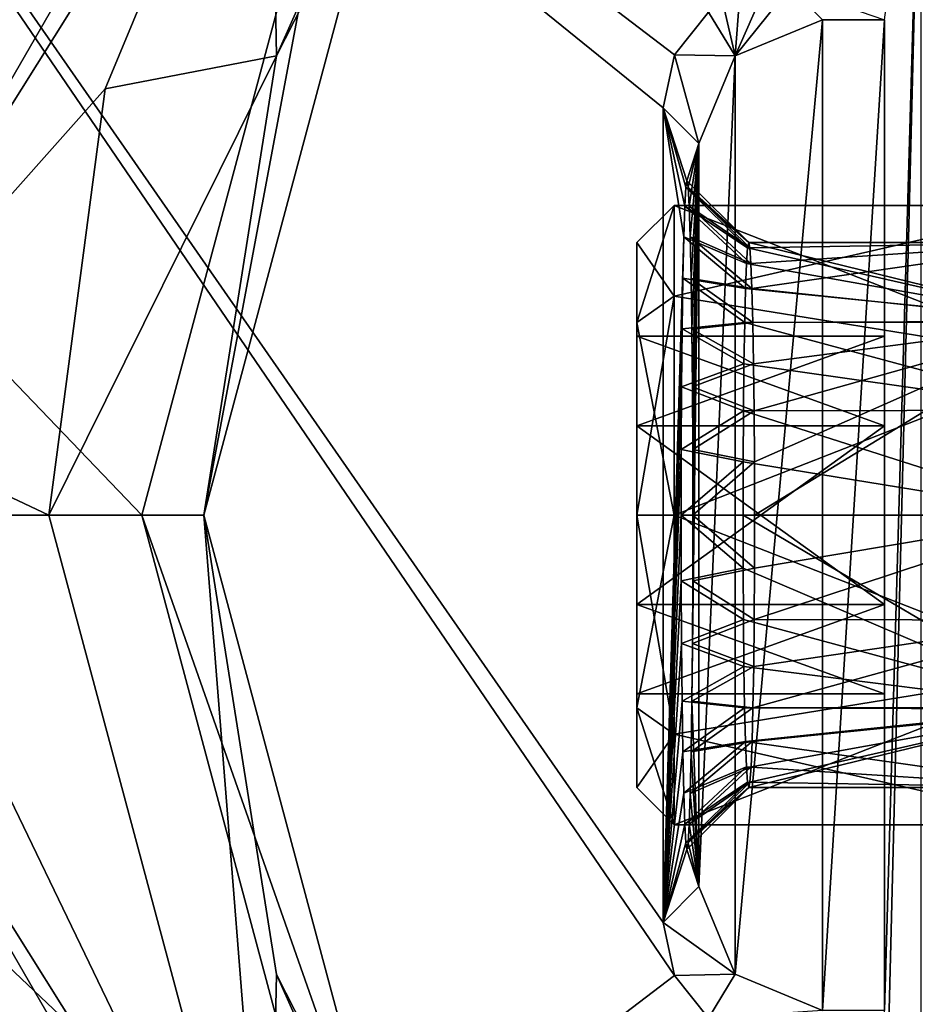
# Model space of a CAD drawing. Header units: millimetres. Extents: x -78 to 55, y -55 to 55.
# Tile 25 of 74: x -13.49 to -6.25, y -3.95 to 4. Entities that reach past the tile are written whole.
import ezdxf

# ---------------------------------------------------------------- set-up
doc = ezdxf.new("R2010")
doc.units = ezdxf.units.MM
doc.header["$LTSCALE"] = 81.481481
for name, color, linetype in [('130', 7, 'CONTINUOUS'), ('160', 7, 'CONTINUOUS'), ('200', 7, 'CONTINUOUS'), ('201', 7, 'CONTINUOUS'), ('205', 7, 'CONTINUOUS'), ('206', 7, 'CONTINUOUS'), ('210', 7, 'CONTINUOUS'), ('227', 7, 'CONTINUOUS'), ('228', 7, 'CONTINUOUS'), ('229', 7, 'CONTINUOUS'), ('230', 7, 'CONTINUOUS'), ('31', 7, 'CONTINUOUS'), ('32', 7, 'CONTINUOUS'), ('33', 7, 'CONTINUOUS'), ('34', 7, 'CONTINUOUS'), ('35', 7, 'CONTINUOUS'), ('424', 7, 'CONTINUOUS'), ('425', 7, 'CONTINUOUS'), ('426', 7, 'CONTINUOUS'), ('427', 7, 'CONTINUOUS'), ('428', 7, 'CONTINUOUS'), ('429', 7, 'CONTINUOUS'), ('430', 7, 'CONTINUOUS'), ('431', 7, 'CONTINUOUS'), ('432', 7, 'CONTINUOUS'), ('433', 7, 'CONTINUOUS'), ('434', 7, 'CONTINUOUS'), ('435', 7, 'CONTINUOUS'), ('45', 7, 'CONTINUOUS'), ('49', 7, 'CONTINUOUS'), ('53', 7, 'CONTINUOUS'), ('55', 7, 'CONTINUOUS'), ('60', 7, 'CONTINUOUS'), ('61', 7, 'CONTINUOUS')]:
    doc.layers.add(name, color=color, linetype=linetype)

msp = doc.modelspace()

# ---------------------------------------------------------------- linework, layer by layer
at = {"layer": '130', "linetype": 'CONTINUOUS'}
for points in [[(-68.5, -21, 94.35), (11.5, -21, 94.35), (-68.5, 21, 94.35), (-68.5, -21, 94.35)], [(-68.5, 21, 94.35), (11.5, -21, 94.35), (11.5, 21, 94.35), (-68.5, 21, 94.35)]]:
    msp.add_3dface(points, dxfattribs=at)
at = {"layer": '160', "linetype": 'CONTINUOUS'}
for points in [[(-8.1967, -3.7176, 91.85), (-18.75, -11.75, 91.85), (-18.75, 11.75, 91.85), (-8.1967, -3.7176, 91.85)], [(-8.288, -3.2882, 91.85), (-8.1967, -3.7176, 91.85), (-18.75, 11.75, 91.85), (-8.288, -3.2882, 91.85)], [(-8.288, 3.2882, 91.85), (-8.288, -3.2882, 91.85), (-18.75, 11.75, 91.85), (-8.288, 3.2882, 91.85)], [(-8.1967, 3.7176, 91.85), (-8.288, 3.2882, 91.85), (-18.75, 11.75, 91.85), (-8.1967, 3.7176, 91.85)], [(-7.9229, 4.0607, 91.85), (-8.1967, 3.7176, 91.85), (-18.75, 11.75, 91.85), (-7.9229, 4.0607, 91.85)], [(-7.9229, -4.0607, 91.85), (-18.75, -11.75, 91.85), (-8.1967, -3.7176, 91.85), (-7.9229, -4.0607, 91.85)]]:
    msp.add_3dface(points, dxfattribs=at)
at = {"layer": '200', "linetype": 'CONTINUOUS'}
msp.add_3dface([(-7.262, 4.2618, 90.35), (-6.5, 4, 75.35), (-7.0001, 4, 75.35), (-7.262, 4.2618, 90.35)], dxfattribs=at)
at = {"layer": '201', "linetype": 'CONTINUOUS'}
for points in [[(-7.471, 4.24, 90.35), (-7.262, 4.2618, 90.35), (-7.707, 3.707, 75.35), (-7.471, 4.24, 90.35)], [(-7.262, 4.2618, 90.35), (-7.0001, 4, 75.35), (-7.707, 3.707, 75.35), (-7.262, 4.2618, 90.35)], [(-7.6706, 4.1745, 90.35), (-7.471, 4.24, 90.35), (-7.707, 3.707, 75.35), (-7.6706, 4.1745, 90.35)], [(-7.6706, 4.1745, 90.35), (-7.707, 3.707, 75.35), (-7.8027, 4.1244, 91.0995), (-7.6706, 4.1745, 90.35)], [(-8.1967, 3.7176, 91.85), (-7.9229, 4.0607, 91.85), (-7.707, 3.707, 75.35), (-8.1967, 3.7176, 91.85)], [(-7.707, 3.707, 75.35), (-7.9229, 4.0607, 91.85), (-7.8027, 4.1244, 91.0995), (-7.707, 3.707, 75.35)], [(-8.288, 3.2882, 91.85), (-8.1967, 3.7176, 91.85), (-8, 3.0001, 75.35), (-8.288, 3.2882, 91.85)], [(-8, 3.0001, 75.35), (-8.1967, 3.7176, 91.85), (-7.707, 3.707, 75.35), (-8, 3.0001, 75.35)]]:
    msp.add_3dface(points, dxfattribs=at)
at = {"layer": '205', "linetype": 'CONTINUOUS'}
for points in [[(-8.288, -3.2882, 91.85), (-8.288, 3.2882, 91.85), (-8.122, 2.2467, 82.3368), (-8.288, -3.2882, 91.85)], [(-8.288, 3.2882, 91.85), (-8, 3.0001, 75.35), (-8.0958, 2.6991, 80.8412), (-8.288, 3.2882, 91.85)], [(-8.122, 2.2467, 82.3368), (-8.288, 3.2882, 91.85), (-8.1138, 2.4945, 81.8714), (-8.122, 2.2467, 82.3368)], [(-8.1138, 2.4945, 81.8714), (-8.288, 3.2882, 91.85), (-8.105, 2.6472, 81.367), (-8.1138, 2.4945, 81.8714)], [(-8.105, 2.6472, 81.367), (-8.288, 3.2882, 91.85), (-8.0958, 2.6991, 80.8412), (-8.105, 2.6472, 81.367)], [(-8.0958, 2.6991, 80.8412), (-8, 3.0001, 75.35), (-8.0867, 2.6472, 80.3153), (-8.0958, 2.6991, 80.8412)], [(-8.0867, 2.6472, 80.3153), (-8, 3.0001, 75.35), (-8.0779, 2.4944, 79.8109), (-8.0867, 2.6472, 80.3153)], [(-8.0779, 2.4944, 79.8109), (-8, 3.0001, 75.35), (-8.0697, 2.2465, 79.3455), (-8.0779, 2.4944, 79.8109)], [(-8.0697, 2.2465, 79.3455), (-8, 3.0001, 75.35), (-8.0626, 1.9116, 78.9357), (-8.0697, 2.2465, 79.3455)], [(-8.0626, 1.9116, 78.9357), (-8, 3.0001, 75.35), (-8.0567, 1.5024, 78.5991), (-8.0626, 1.9116, 78.9357)], [(-8, 3.0001, 75.35), (-8, -3.0001, 75.35), (-8.0567, -1.5026, 78.5993), (-8, 3.0001, 75.35)], [(-8.0567, 1.5024, 78.5991), (-8, 3.0001, 75.35), (-8.0523, 1.0362, 78.3491), (-8.0567, 1.5024, 78.5991)], [(-8.0524, -1.0365, 78.3493), (-8, 3.0001, 75.35), (-8.0567, -1.5026, 78.5993), (-8.0524, -1.0365, 78.3493)], [(-8.0497, -0.5308, 78.1948), (-8, 3.0001, 75.35), (-8.0524, -1.0365, 78.3493), (-8.0497, -0.5308, 78.1948)], [(-8.0523, 1.0362, 78.3491), (-8, 3.0001, 75.35), (-8.0497, 0.5307, 78.1947), (-8.0523, 1.0362, 78.3491)], [(-8.0497, 0.5307, 78.1947), (-8, 3.0001, 75.35), (-8.0487, 0.0002, 78.1418), (-8.0497, 0.5307, 78.1947)], [(-8.0487, 0.0002, 78.1418), (-8, 3.0001, 75.35), (-8.0497, -0.5308, 78.1948), (-8.0487, 0.0002, 78.1418)], [(-8.1291, 1.9117, 82.7466), (-8.288, -3.2882, 91.85), (-8.122, 2.2467, 82.3368), (-8.1291, 1.9117, 82.7466)], [(-8.135, 1.5026, 83.0833), (-8.288, -3.2882, 91.85), (-8.1291, 1.9117, 82.7466), (-8.135, 1.5026, 83.0833)], [(-8.1393, 1.0365, 83.3333), (-8.288, -3.2882, 91.85), (-8.135, 1.5026, 83.0833), (-8.1393, 1.0365, 83.3333)], [(-8.142, 0.5308, 83.4878), (-8.288, -3.2882, 91.85), (-8.1393, 1.0365, 83.3333), (-8.142, 0.5308, 83.4878)], [(-8.143, -0.0002, 83.5408), (-8.288, -3.2882, 91.85), (-8.142, 0.5308, 83.4878), (-8.143, -0.0002, 83.5408)], [(-8.288, -3.2882, 91.85), (-8.143, -0.0002, 83.5408), (-8.142, -0.5307, 83.4879), (-8.288, -3.2882, 91.85)], [(-8.1394, -1.0362, 83.3335), (-8.288, -3.2882, 91.85), (-8.142, -0.5307, 83.4879), (-8.1394, -1.0362, 83.3335)], [(-8.135, -1.5024, 83.0835), (-8.288, -3.2882, 91.85), (-8.1394, -1.0362, 83.3335), (-8.135, -1.5024, 83.0835)], [(-8.1291, -1.9116, 82.7469), (-8.288, -3.2882, 91.85), (-8.135, -1.5024, 83.0835), (-8.1291, -1.9116, 82.7469)], [(-8.0567, -1.5026, 78.5993), (-8, -3.0001, 75.35), (-8.0626, -1.9117, 78.9359), (-8.0567, -1.5026, 78.5993)], [(-8.122, -2.2465, 82.3371), (-8.288, -3.2882, 91.85), (-8.1291, -1.9116, 82.7469), (-8.122, -2.2465, 82.3371)], [(-8.0626, -1.9117, 78.9359), (-8, -3.0001, 75.35), (-8.0697, -2.2467, 79.3457), (-8.0626, -1.9117, 78.9359)], [(-8.1138, -2.4944, 81.8716), (-8.288, -3.2882, 91.85), (-8.122, -2.2465, 82.3371), (-8.1138, -2.4944, 81.8716)], [(-8.0697, -2.2467, 79.3457), (-8, -3.0001, 75.35), (-8.0779, -2.4945, 79.8112), (-8.0697, -2.2467, 79.3457)], [(-8.105, -2.6472, 81.3673), (-8.288, -3.2882, 91.85), (-8.1138, -2.4944, 81.8716), (-8.105, -2.6472, 81.3673)], [(-8.0779, -2.4945, 79.8112), (-8, -3.0001, 75.35), (-8.0867, -2.6472, 80.3156), (-8.0779, -2.4945, 79.8112)], [(-8.0959, -2.6991, 80.8414), (-8.288, -3.2882, 91.85), (-8.105, -2.6472, 81.3673), (-8.0959, -2.6991, 80.8414)], [(-8, -3.0001, 75.35), (-8.288, -3.2882, 91.85), (-8.0959, -2.6991, 80.8414), (-8, -3.0001, 75.35)], [(-8.0867, -2.6472, 80.3156), (-8, -3.0001, 75.35), (-8.0959, -2.6991, 80.8414), (-8.0867, -2.6472, 80.3156)]]:
    msp.add_3dface(points, dxfattribs=at)
at = {"layer": '206', "linetype": 'CONTINUOUS'}
for points in [[(-8.288, -3.2882, 91.85), (-8, -3.0001, 75.35), (-7.707, -3.707, 75.35), (-8.288, -3.2882, 91.85)], [(-8.1967, -3.7176, 91.85), (-8.288, -3.2882, 91.85), (-7.707, -3.707, 75.35), (-8.1967, -3.7176, 91.85)], [(-7.9229, -4.0607, 91.85), (-8.1967, -3.7176, 91.85), (-7.707, -3.707, 75.35), (-7.9229, -4.0607, 91.85)], [(-7.0001, -4, 75.35), (-7.9229, -4.0607, 91.85), (-7.707, -3.707, 75.35), (-7.0001, -4, 75.35)]]:
    msp.add_3dface(points, dxfattribs=at)
at = {"layer": '210', "linetype": 'CONTINUOUS'}
for points in [[(-6.5, 4, 75.35), (-6.207, 6.207, 75.35), (-6.5, -4, 75.35), (-6.5, 4, 75.35)], [(-6.5, -4, 75.35), (-6.207, 6.207, 75.35), (-6.5, -5.5001, 75.35), (-6.5, -4, 75.35)], [(-6.5, -5.5001, 75.35), (-6.207, 6.207, 75.35), (-6.207, -6.207, 75.35), (-6.5, -5.5001, 75.35)], [(-7.707, 3.707, 75.35), (-7.0001, 4, 75.35), (-7.707, -3.707, 75.35), (-7.707, 3.707, 75.35)], [(-7.0001, 4, 75.35), (-7.0001, -4, 75.35), (-7.707, -3.707, 75.35), (-7.0001, 4, 75.35)], [(-7.0001, 4, 75.35), (-6.5, 4, 75.35), (-7.0001, -4, 75.35), (-7.0001, 4, 75.35)], [(-7.0001, -4, 75.35), (-6.5, 4, 75.35), (-6.5, -4, 75.35), (-7.0001, -4, 75.35)], [(-8, 3.0001, 75.35), (-7.707, 3.707, 75.35), (-8, -3.0001, 75.35), (-8, 3.0001, 75.35)], [(-8, -3.0001, 75.35), (-7.707, 3.707, 75.35), (-7.707, -3.707, 75.35), (-8, -3.0001, 75.35)]]:
    msp.add_3dface(points, dxfattribs=at)
at = {"layer": '227', "linetype": 'CONTINUOUS'}
for points in [[(-7.6058, 2.1577, 81.2792), (-5, 1.5663, 82.3945), (-7.6145, 2.0325, 81.692), (-7.6058, 2.1577, 81.2792)], [(-7.5967, 2.2, 80.85), (-5, 1.5663, 82.3945), (-7.6058, 2.1577, 81.2792), (-7.5967, 2.2, 80.85)], [(-5, 2.1997, 80.8413), (-5, 1.5663, 82.3945), (-7.5967, 2.2, 80.85), (-5, 2.1997, 80.8413)], [(-7.5876, 2.1577, 80.4207), (-5, 2.1997, 80.8413), (-7.5967, 2.2, 80.85), (-7.5876, 2.1577, 80.4207)], [(-7.5788, 2.0325, 80.008), (-5, 2.1997, 80.8413), (-7.5876, 2.1577, 80.4207), (-7.5788, 2.0325, 80.008)], [(-7.5707, 1.8292, 79.6276), (-5, 2.1997, 80.8413), (-7.5788, 2.0325, 80.008), (-7.5707, 1.8292, 79.6276)], [(-5, 1.5567, 79.2957), (-5, 2.1997, 80.8413), (-7.5707, 1.8292, 79.6276), (-5, 1.5567, 79.2957)], [(-7.6145, 2.0325, 81.692), (-5, 1.5663, 82.3945), (-7.6226, 1.8292, 82.0723), (-7.6145, 2.0325, 81.692)], [(-7.6226, 1.8292, 82.0723), (-5, 1.5663, 82.3945), (-7.6296, 1.5556, 82.4057), (-7.6226, 1.8292, 82.0723)], [(-7.5636, 1.5555, 79.2943), (-5, 1.5567, 79.2957), (-7.5707, 1.8292, 79.6276), (-7.5636, 1.5555, 79.2943)], [(-7.6296, 1.5556, 82.4057), (-5, 0.8476, 82.8796), (-7.6354, 1.2222, 82.6793), (-7.6296, 1.5556, 82.4057)], [(-5, 1.5663, 82.3945), (-5, 0.8476, 82.8796), (-7.6296, 1.5556, 82.4057), (-5, 1.5663, 82.3945)], [(-7.5577, 1.2221, 79.0207), (-5, 1.5567, 79.2957), (-7.5636, 1.5555, 79.2943), (-7.5577, 1.2221, 79.0207)], [(-7.5533, 0.8418, 78.8174), (-5, 1.5567, 79.2957), (-7.5577, 1.2221, 79.0207), (-7.5533, 0.8418, 78.8174)], [(-7.5506, 0.4291, 78.6923), (-5, 1.5567, 79.2957), (-7.5533, 0.8418, 78.8174), (-7.5506, 0.4291, 78.6923)], [(-7.5497, 0, 78.65), (-5, 1.5567, 79.2957), (-7.5506, 0.4291, 78.6923), (-7.5497, 0, 78.65)], [(-5, 0, 78.65), (-5, 1.5567, 79.2957), (-7.5497, 0, 78.65), (-5, 0, 78.65)], [(-7.6354, 1.2222, 82.6793), (-5, 0.8476, 82.8796), (-7.6396, 0.8418, 82.8826), (-7.6354, 1.2222, 82.6793)], [(-7.6396, 0.8418, 82.8826), (-5, 0, 83.05), (-7.6422, 0.4292, 83.0077), (-7.6396, 0.8418, 82.8826)], [(-5, 0.8476, 82.8796), (-5, 0, 83.05), (-7.6396, 0.8418, 82.8826), (-5, 0.8476, 82.8796)], [(-7.6422, 0.4292, 83.0077), (-5, 0, 83.05), (-7.6431, 0, 83.05), (-7.6422, 0.4292, 83.0077)]]:
    msp.add_3dface(points, dxfattribs=at)
at = {"layer": '228', "linetype": 'CONTINUOUS'}
for points in [[(-5, 0, 83.05), (-5, -1.5567, 82.4043), (-7.6431, 0, 83.05), (-5, 0, 83.05)], [(-7.6431, 0, 83.05), (-5, -1.5567, 82.4043), (-7.6431, -0.4291, 83.0077), (-7.6431, 0, 83.05)], [(-5, -0.8476, 78.8204), (-5, 0, 78.65), (-7.5526, -0.8418, 78.8174), (-5, -0.8476, 78.8204)], [(-7.5526, -0.8418, 78.8174), (-5, 0, 78.65), (-7.5498, -0.4292, 78.6923), (-7.5526, -0.8418, 78.8174)], [(-5, 0, 78.65), (-7.5497, 0, 78.65), (-7.5498, -0.4292, 78.6923), (-5, 0, 78.65)], [(-7.6431, -0.4291, 83.0077), (-5, -1.5567, 82.4043), (-7.6404, -0.8418, 82.8826), (-7.6431, -0.4291, 83.0077)], [(-7.6404, -0.8418, 82.8826), (-5, -1.5567, 82.4043), (-7.6361, -1.2221, 82.6793), (-7.6404, -0.8418, 82.8826)], [(-5, -1.5663, 79.3055), (-5, -0.8476, 78.8204), (-7.563, -1.5555, 79.2943), (-5, -1.5663, 79.3055)], [(-7.563, -1.5555, 79.2943), (-5, -0.8476, 78.8204), (-7.557, -1.2222, 79.0207), (-7.563, -1.5555, 79.2943)], [(-7.557, -1.2222, 79.0207), (-5, -0.8476, 78.8204), (-7.5526, -0.8418, 78.8174), (-7.557, -1.2222, 79.0207)], [(-7.6361, -1.2221, 82.6793), (-5, -1.5567, 82.4043), (-7.6302, -1.5555, 82.4057), (-7.6361, -1.2221, 82.6793)], [(-7.6302, -1.5555, 82.4057), (-5, -1.5567, 82.4043), (-7.6231, -1.8292, 82.0724), (-7.6302, -1.5555, 82.4057)], [(-5, -1.5567, 82.4043), (-5, -2.1997, 80.8587), (-7.6231, -1.8292, 82.0724), (-5, -1.5567, 82.4043)], [(-5, -2.1997, 80.8587), (-5, -1.5663, 79.3055), (-7.5967, -2.2, 80.85), (-5, -2.1997, 80.8587)], [(-7.5967, -2.2, 80.85), (-5, -1.5663, 79.3055), (-7.5874, -2.1577, 80.4208), (-7.5967, -2.2, 80.85)], [(-7.5874, -2.1577, 80.4208), (-5, -1.5663, 79.3055), (-7.5785, -2.0325, 80.008), (-7.5874, -2.1577, 80.4208)], [(-7.5785, -2.0325, 80.008), (-5, -1.5663, 79.3055), (-7.5702, -1.8292, 79.6276), (-7.5785, -2.0325, 80.008)], [(-7.5702, -1.8292, 79.6276), (-5, -1.5663, 79.3055), (-7.563, -1.5555, 79.2943), (-7.5702, -1.8292, 79.6276)], [(-7.6231, -1.8292, 82.0724), (-5, -2.1997, 80.8587), (-7.6149, -2.0325, 81.692), (-7.6231, -1.8292, 82.0724)], [(-7.6149, -2.0325, 81.692), (-5, -2.1997, 80.8587), (-7.606, -2.1577, 81.2793), (-7.6149, -2.0325, 81.692)], [(-7.606, -2.1577, 81.2793), (-5, -2.1997, 80.8587), (-7.5967, -2.2, 80.85), (-7.606, -2.1577, 81.2793)]]:
    msp.add_3dface(points, dxfattribs=at)
at = {"layer": '229', "linetype": 'CONTINUOUS'}
for points in [[(-8.143, -0.0002, 83.5408), (-7.6431, 0, 83.05), (-7.6431, -0.4291, 83.0077), (-8.143, -0.0002, 83.5408)], [(-8.0487, 0.0002, 78.1418), (-8.0497, -0.5308, 78.1948), (-7.5498, -0.4292, 78.6923), (-8.0487, 0.0002, 78.1418)], [(-7.5497, 0, 78.65), (-8.0487, 0.0002, 78.1418), (-7.5498, -0.4292, 78.6923), (-7.5497, 0, 78.65)], [(-8.142, -0.5307, 83.4879), (-8.143, -0.0002, 83.5408), (-7.6431, -0.4291, 83.0077), (-8.142, -0.5307, 83.4879)], [(-8.142, -0.5307, 83.4879), (-7.6431, -0.4291, 83.0077), (-7.6404, -0.8418, 82.8826), (-8.142, -0.5307, 83.4879)], [(-8.0497, -0.5308, 78.1948), (-7.5526, -0.8418, 78.8174), (-7.5498, -0.4292, 78.6923), (-8.0497, -0.5308, 78.1948)], [(-8.1394, -1.0362, 83.3335), (-8.142, -0.5307, 83.4879), (-7.6404, -0.8418, 82.8826), (-8.1394, -1.0362, 83.3335)], [(-8.0497, -0.5308, 78.1948), (-8.0524, -1.0365, 78.3493), (-7.5526, -0.8418, 78.8174), (-8.0497, -0.5308, 78.1948)], [(-8.1394, -1.0362, 83.3335), (-7.6404, -0.8418, 82.8826), (-7.6361, -1.2221, 82.6793), (-8.1394, -1.0362, 83.3335)], [(-8.0524, -1.0365, 78.3493), (-7.557, -1.2222, 79.0207), (-7.5526, -0.8418, 78.8174), (-8.0524, -1.0365, 78.3493)], [(-8.135, -1.5024, 83.0835), (-8.1394, -1.0362, 83.3335), (-7.6361, -1.2221, 82.6793), (-8.135, -1.5024, 83.0835)], [(-8.0524, -1.0365, 78.3493), (-8.0567, -1.5026, 78.5993), (-7.557, -1.2222, 79.0207), (-8.0524, -1.0365, 78.3493)], [(-8.135, -1.5024, 83.0835), (-7.6361, -1.2221, 82.6793), (-7.6302, -1.5555, 82.4057), (-8.135, -1.5024, 83.0835)], [(-8.0567, -1.5026, 78.5993), (-7.563, -1.5555, 79.2943), (-7.557, -1.2222, 79.0207), (-8.0567, -1.5026, 78.5993)], [(-8.1291, -1.9116, 82.7469), (-8.135, -1.5024, 83.0835), (-7.6302, -1.5555, 82.4057), (-8.1291, -1.9116, 82.7469)], [(-8.0567, -1.5026, 78.5993), (-8.0626, -1.9117, 78.9359), (-7.563, -1.5555, 79.2943), (-8.0567, -1.5026, 78.5993)], [(-8.1291, -1.9116, 82.7469), (-7.6302, -1.5555, 82.4057), (-7.6231, -1.8292, 82.0724), (-8.1291, -1.9116, 82.7469)], [(-8.0626, -1.9117, 78.9359), (-7.5702, -1.8292, 79.6276), (-7.563, -1.5555, 79.2943), (-8.0626, -1.9117, 78.9359)], [(-8.122, -2.2465, 82.3371), (-8.1291, -1.9116, 82.7469), (-7.6231, -1.8292, 82.0724), (-8.122, -2.2465, 82.3371)], [(-8.122, -2.2465, 82.3371), (-7.6231, -1.8292, 82.0724), (-7.6149, -2.0325, 81.692), (-8.122, -2.2465, 82.3371)], [(-8.0626, -1.9117, 78.9359), (-8.0697, -2.2467, 79.3457), (-7.5702, -1.8292, 79.6276), (-8.0626, -1.9117, 78.9359)], [(-8.0697, -2.2467, 79.3457), (-7.5785, -2.0325, 80.008), (-7.5702, -1.8292, 79.6276), (-8.0697, -2.2467, 79.3457)], [(-8.1138, -2.4944, 81.8716), (-8.122, -2.2465, 82.3371), (-7.6149, -2.0325, 81.692), (-8.1138, -2.4944, 81.8716)], [(-8.1138, -2.4944, 81.8716), (-7.6149, -2.0325, 81.692), (-7.606, -2.1577, 81.2793), (-8.1138, -2.4944, 81.8716)], [(-8.0697, -2.2467, 79.3457), (-8.0779, -2.4945, 79.8112), (-7.5785, -2.0325, 80.008), (-8.0697, -2.2467, 79.3457)], [(-8.0779, -2.4945, 79.8112), (-7.5874, -2.1577, 80.4208), (-7.5785, -2.0325, 80.008), (-8.0779, -2.4945, 79.8112)], [(-8.105, -2.6472, 81.3673), (-8.1138, -2.4944, 81.8716), (-7.606, -2.1577, 81.2793), (-8.105, -2.6472, 81.3673)], [(-8.105, -2.6472, 81.3673), (-7.606, -2.1577, 81.2793), (-7.5967, -2.2, 80.85), (-8.105, -2.6472, 81.3673)], [(-8.0959, -2.6991, 80.8414), (-8.105, -2.6472, 81.3673), (-7.5967, -2.2, 80.85), (-8.0959, -2.6991, 80.8414)], [(-8.0867, -2.6472, 80.3156), (-8.0959, -2.6991, 80.8414), (-7.5967, -2.2, 80.85), (-8.0867, -2.6472, 80.3156)], [(-8.0779, -2.4945, 79.8112), (-8.0867, -2.6472, 80.3156), (-7.5874, -2.1577, 80.4208), (-8.0779, -2.4945, 79.8112)], [(-8.0867, -2.6472, 80.3156), (-7.5967, -2.2, 80.85), (-7.5874, -2.1577, 80.4208), (-8.0867, -2.6472, 80.3156)]]:
    msp.add_3dface(points, dxfattribs=at)
at = {"layer": '230', "linetype": 'CONTINUOUS'}
for points in [[(-8.1138, 2.4945, 81.8714), (-8.105, 2.6472, 81.367), (-7.6058, 2.1577, 81.2792), (-8.1138, 2.4945, 81.8714)], [(-8.105, 2.6472, 81.367), (-8.0958, 2.6991, 80.8412), (-7.5967, 2.2, 80.85), (-8.105, 2.6472, 81.367)], [(-8.105, 2.6472, 81.367), (-7.5967, 2.2, 80.85), (-7.6058, 2.1577, 81.2792), (-8.105, 2.6472, 81.367)], [(-8.0958, 2.6991, 80.8412), (-8.0867, 2.6472, 80.3153), (-7.5967, 2.2, 80.85), (-8.0958, 2.6991, 80.8412)], [(-8.0867, 2.6472, 80.3153), (-8.0779, 2.4944, 79.8109), (-7.5876, 2.1577, 80.4207), (-8.0867, 2.6472, 80.3153)], [(-8.0867, 2.6472, 80.3153), (-7.5876, 2.1577, 80.4207), (-7.5967, 2.2, 80.85), (-8.0867, 2.6472, 80.3153)], [(-8.122, 2.2467, 82.3368), (-8.1138, 2.4945, 81.8714), (-7.6145, 2.0325, 81.692), (-8.122, 2.2467, 82.3368)], [(-8.1138, 2.4945, 81.8714), (-7.6058, 2.1577, 81.2792), (-7.6145, 2.0325, 81.692), (-8.1138, 2.4945, 81.8714)], [(-8.0779, 2.4944, 79.8109), (-8.0697, 2.2465, 79.3455), (-7.5788, 2.0325, 80.008), (-8.0779, 2.4944, 79.8109)], [(-8.0779, 2.4944, 79.8109), (-7.5788, 2.0325, 80.008), (-7.5876, 2.1577, 80.4207), (-8.0779, 2.4944, 79.8109)], [(-8.1291, 1.9117, 82.7466), (-8.122, 2.2467, 82.3368), (-7.6226, 1.8292, 82.0723), (-8.1291, 1.9117, 82.7466)], [(-8.122, 2.2467, 82.3368), (-7.6145, 2.0325, 81.692), (-7.6226, 1.8292, 82.0723), (-8.122, 2.2467, 82.3368)], [(-8.0697, 2.2465, 79.3455), (-8.0626, 1.9116, 78.9357), (-7.5707, 1.8292, 79.6276), (-8.0697, 2.2465, 79.3455)], [(-8.0697, 2.2465, 79.3455), (-7.5707, 1.8292, 79.6276), (-7.5788, 2.0325, 80.008), (-8.0697, 2.2465, 79.3455)], [(-8.135, 1.5026, 83.0833), (-8.1291, 1.9117, 82.7466), (-7.6296, 1.5556, 82.4057), (-8.135, 1.5026, 83.0833)], [(-8.1291, 1.9117, 82.7466), (-7.6226, 1.8292, 82.0723), (-7.6296, 1.5556, 82.4057), (-8.1291, 1.9117, 82.7466)], [(-8.0626, 1.9116, 78.9357), (-8.0567, 1.5024, 78.5991), (-7.5636, 1.5555, 79.2943), (-8.0626, 1.9116, 78.9357)], [(-8.0626, 1.9116, 78.9357), (-7.5636, 1.5555, 79.2943), (-7.5707, 1.8292, 79.6276), (-8.0626, 1.9116, 78.9357)], [(-8.135, 1.5026, 83.0833), (-7.6296, 1.5556, 82.4057), (-7.6354, 1.2222, 82.6793), (-8.135, 1.5026, 83.0833)], [(-8.0567, 1.5024, 78.5991), (-7.5577, 1.2221, 79.0207), (-7.5636, 1.5555, 79.2943), (-8.0567, 1.5024, 78.5991)], [(-8.1393, 1.0365, 83.3333), (-8.135, 1.5026, 83.0833), (-7.6354, 1.2222, 82.6793), (-8.1393, 1.0365, 83.3333)], [(-8.0567, 1.5024, 78.5991), (-8.0523, 1.0362, 78.3491), (-7.5577, 1.2221, 79.0207), (-8.0567, 1.5024, 78.5991)], [(-8.1393, 1.0365, 83.3333), (-7.6354, 1.2222, 82.6793), (-7.6396, 0.8418, 82.8826), (-8.1393, 1.0365, 83.3333)], [(-8.0523, 1.0362, 78.3491), (-7.5533, 0.8418, 78.8174), (-7.5577, 1.2221, 79.0207), (-8.0523, 1.0362, 78.3491)], [(-8.142, 0.5308, 83.4878), (-8.1393, 1.0365, 83.3333), (-7.6396, 0.8418, 82.8826), (-8.142, 0.5308, 83.4878)], [(-8.0523, 1.0362, 78.3491), (-8.0497, 0.5307, 78.1947), (-7.5533, 0.8418, 78.8174), (-8.0523, 1.0362, 78.3491)], [(-8.142, 0.5308, 83.4878), (-7.6396, 0.8418, 82.8826), (-7.6422, 0.4292, 83.0077), (-8.142, 0.5308, 83.4878)], [(-8.0497, 0.5307, 78.1947), (-7.5506, 0.4291, 78.6923), (-7.5533, 0.8418, 78.8174), (-8.0497, 0.5307, 78.1947)], [(-8.143, -0.0002, 83.5408), (-8.142, 0.5308, 83.4878), (-7.6422, 0.4292, 83.0077), (-8.143, -0.0002, 83.5408)], [(-8.0497, 0.5307, 78.1947), (-8.0487, 0.0002, 78.1418), (-7.5506, 0.4291, 78.6923), (-8.0497, 0.5307, 78.1947)], [(-8.143, -0.0002, 83.5408), (-7.6422, 0.4292, 83.0077), (-7.6431, 0, 83.05), (-8.143, -0.0002, 83.5408)], [(-8.0487, 0.0002, 78.1418), (-7.5497, 0, 78.65), (-7.5506, 0.4291, 78.6923), (-8.0487, 0.0002, 78.1418)]]:
    msp.add_3dface(points, dxfattribs=at)
at = {"layer": '31', "linetype": 'CONTINUOUS'}
for points in [[(-9.7082, 7.0534, 67.8349), (-11.4658, 6.6406, 70), (-11.4127, 3.7082, 67.8349), (-9.7082, 7.0534, 67.8349)], [(-11.4658, 6.6406, 70), (-12.795, 3.4421, 70), (-11.4127, 3.7082, 67.8349), (-11.4658, 6.6406, 70)], [(-13.25, 0, 70), (-12, 0, 67.8349), (-11.4127, 3.7082, 67.8349), (-13.25, 0, 70)], [(-12.795, 3.4421, 70), (-13.25, 0, 70), (-11.4127, 3.7082, 67.8349), (-12.795, 3.4421, 70)]]:
    msp.add_3dface(points, dxfattribs=at)
at = {"layer": '32', "linetype": 'CONTINUOUS'}
for points in [[(-12, 0, 67.8349), (-13.25, 0, 70), (-11.474, -6.6265, 70), (-12, 0, 67.8349)], [(-11.4127, -3.7082, 67.8349), (-12, 0, 67.8349), (-11.474, -6.6265, 70), (-11.4127, -3.7082, 67.8349)], [(-9.7082, -7.0534, 67.8349), (-11.4127, -3.7082, 67.8349), (-11.474, -6.6265, 70), (-9.7082, -7.0534, 67.8349)]]:
    msp.add_3dface(points, dxfattribs=at)
at = {"layer": '33', "linetype": 'CONTINUOUS'}
for points in [[(-12, 0, 67.8349), (-11.4127, -3.7082, 67.8349), (-12, 0, 57.8), (-12, 0, 67.8349)], [(-12, 0, 57.8), (-11.4127, -3.7082, 67.8349), (-10.3923, -6, 57.8), (-12, 0, 57.8)], [(-11.4127, -3.7082, 67.8349), (-9.7082, -7.0534, 67.8349), (-10.3923, -6, 57.8), (-11.4127, -3.7082, 67.8349)]]:
    msp.add_3dface(points, dxfattribs=at)
at = {"layer": '34', "linetype": 'CONTINUOUS'}
for points in [[(-12, 0, 57.8), (-10.3923, -6, 57.8), (-12.5, 0, 57.3), (-12, 0, 57.8)], [(-12.5, 0, 57.3), (-10.3923, -6, 57.8), (-10.8239, -6.2523, 57.3), (-12.5, 0, 57.3)]]:
    msp.add_3dface(points, dxfattribs=at)
at = {"layer": '35', "linetype": 'CONTINUOUS'}
for points in [[(-12.5, 0, 57.3), (-16.8303, 4.5133, 57.3), (-10.8238, 6.2524, 57.3), (-12.5, 0, 57.3)], [(-12.5, 0, 57.3), (-17.425, 0, 57.3), (-16.8303, 4.5133, 57.3), (-12.5, 0, 57.3)], [(-12.5, 0, 57.3), (-10.8239, -6.2523, 57.3), (-17.425, 0, 57.3), (-12.5, 0, 57.3)], [(-17.425, 0, 57.3), (-10.8239, -6.2523, 57.3), (-16.8304, -4.5133, 57.3), (-17.425, 0, 57.3)]]:
    msp.add_3dface(points, dxfattribs=at)
at = {"layer": '424', "linetype": 'CONTINUOUS'}
for points in [[(-5, 2.5, 80.85), (-5, 1.25, 78.6849), (-8.2, 2.5, 80.85), (-5, 2.5, 80.85)], [(-8.2, 2.5, 80.85), (-5, 1.25, 78.6849), (-8.2, 1.7678, 79.0822), (-8.2, 2.5, 80.85)], [(-5, 1.25, 78.6849), (-8.2, 0, 78.35), (-8.2, 1.7678, 79.0822), (-5, 1.25, 78.6849)], [(-5, 1.25, 78.6849), (-5, -1.25, 78.6849), (-8.2, 0, 78.35), (-5, 1.25, 78.6849)], [(-8.2, 0, 78.35), (-5, -1.25, 78.6849), (-8.2, -1.7678, 79.0822), (-8.2, 0, 78.35)], [(-5, -1.25, 78.6849), (-5, -2.5, 80.85), (-8.2, -1.7678, 79.0822), (-5, -1.25, 78.6849)], [(-8.2, -1.7678, 79.0822), (-5, -2.5, 80.85), (-8.2, -2.5, 80.85), (-8.2, -1.7678, 79.0822)]]:
    msp.add_3dface(points, dxfattribs=at)
at = {"layer": '425', "linetype": 'CONTINUOUS'}
for points in [[(-8.2, 2.5, 80.85), (-8.2, 1.7678, 79.0822), (-8.5, 2.2, 80.85), (-8.2, 2.5, 80.85)], [(-8.5, 2.2, 80.85), (-8.2, 1.7678, 79.0822), (-8.5, 1.5556, 79.2944), (-8.5, 2.2, 80.85)], [(-8.2, 1.7678, 79.0822), (-8.2, 0, 78.35), (-8.5, 1.5556, 79.2944), (-8.2, 1.7678, 79.0822)], [(-8.2, 0, 78.35), (-8.5, 0, 78.65), (-8.5, 1.5556, 79.2944), (-8.2, 0, 78.35)], [(-8.2, 0, 78.35), (-8.2, -1.7678, 79.0822), (-8.5, 0, 78.65), (-8.2, 0, 78.35)], [(-8.5, 0, 78.65), (-8.2, -1.7678, 79.0822), (-8.5, -1.5556, 79.2944), (-8.5, 0, 78.65)], [(-8.2, -1.7678, 79.0822), (-8.2, -2.5, 80.85), (-8.5, -1.5556, 79.2944), (-8.2, -1.7678, 79.0822)], [(-8.5, -1.5556, 79.2944), (-8.2, -2.5, 80.85), (-8.5, -2.2, 80.85), (-8.5, -1.5556, 79.2944)]]:
    msp.add_3dface(points, dxfattribs=at)
at = {"layer": '426', "linetype": 'CONTINUOUS'}
for points in [[(-8.5, 2.2, 80.85), (-8.5, 1.5556, 79.2944), (-8.5, 1.4434, 80.85), (-8.5, 2.2, 80.85)], [(-8.5, 1.5556, 82.4056), (-8.5, 2.2, 80.85), (-8.5, 0.7217, 82.1), (-8.5, 1.5556, 82.4056)], [(-8.5, 0.7217, 82.1), (-8.5, 2.2, 80.85), (-8.5, 1.4434, 80.85), (-8.5, 0.7217, 82.1)], [(-8.5, 0, 78.65), (-8.5, -1.5556, 79.2944), (-8.5, 1.5556, 79.2944), (-8.5, 0, 78.65)], [(-8.5, 1.5556, 79.2944), (-8.5, -1.5556, 79.2944), (-8.5, -0.7217, 79.6), (-8.5, 1.5556, 79.2944)], [(-8.5, 1.4434, 80.85), (-8.5, 1.5556, 79.2944), (-8.5, 0.7217, 79.6), (-8.5, 1.4434, 80.85)], [(-8.5, 0.7217, 79.6), (-8.5, 1.5556, 79.2944), (-8.5, -0.7217, 79.6), (-8.5, 0.7217, 79.6)], [(-8.5, 0, 83.05), (-8.5, 1.5556, 82.4056), (-8.5, -1.5556, 82.4056), (-8.5, 0, 83.05)], [(-8.5, -1.5556, 82.4056), (-8.5, 1.5556, 82.4056), (-8.5, 0.7217, 82.1), (-8.5, -1.5556, 82.4056)], [(-8.5, -1.5556, 82.4056), (-8.5, 0.7217, 82.1), (-8.5, -0.7217, 82.1), (-8.5, -1.5556, 82.4056)], [(-8.5, -1.5556, 79.2944), (-8.5, -2.2, 80.85), (-8.5, -0.7217, 79.6), (-8.5, -1.5556, 79.2944)], [(-8.5, -0.7217, 79.6), (-8.5, -2.2, 80.85), (-8.5, -1.4434, 80.85), (-8.5, -0.7217, 79.6)], [(-8.5, -1.4434, 80.85), (-8.5, -1.5556, 82.4056), (-8.5, -0.7217, 82.1), (-8.5, -1.4434, 80.85)], [(-8.5, -2.2, 80.85), (-8.5, -1.5556, 82.4056), (-8.5, -1.4434, 80.85), (-8.5, -2.2, 80.85)]]:
    msp.add_3dface(points, dxfattribs=at)
at = {"layer": '427', "linetype": 'CONTINUOUS'}
for points in [[(-8.2, 2.5, 80.85), (-8.5, 2.2, 80.85), (-8.5, 1.5556, 82.4056), (-8.2, 2.5, 80.85)], [(-8.2, 2.5, 80.85), (-8.5, 1.5556, 82.4056), (-8.2, 1.7678, 82.6178), (-8.2, 2.5, 80.85)], [(-8.5, 1.5556, 82.4056), (-8.5, 0, 83.05), (-8.2, 1.7678, 82.6178), (-8.5, 1.5556, 82.4056)], [(-8.2, 1.7678, 82.6178), (-8.5, 0, 83.05), (-8.2, 0, 83.35), (-8.2, 1.7678, 82.6178)], [(-8.5, 0, 83.05), (-8.5, -1.5556, 82.4056), (-8.2, 0, 83.35), (-8.5, 0, 83.05)], [(-8.2, 0, 83.35), (-8.5, -1.5556, 82.4056), (-8.2, -1.7678, 82.6178), (-8.2, 0, 83.35)], [(-8.5, -1.5556, 82.4056), (-8.5, -2.2, 80.85), (-8.2, -1.7678, 82.6178), (-8.5, -1.5556, 82.4056)], [(-8.5, -2.2, 80.85), (-8.2, -2.5, 80.85), (-8.2, -1.7678, 82.6178), (-8.5, -2.2, 80.85)]]:
    msp.add_3dface(points, dxfattribs=at)
at = {"layer": '428', "linetype": 'CONTINUOUS'}
for points in [[(-5, 1.25, 83.0151), (-5, 2.5, 80.85), (-8.2, 1.7678, 82.6178), (-5, 1.25, 83.0151)], [(-5, 2.5, 80.85), (-8.2, 2.5, 80.85), (-8.2, 1.7678, 82.6178), (-5, 2.5, 80.85)], [(-5, 1.25, 83.0151), (-8.2, 1.7678, 82.6178), (-8.2, 0, 83.35), (-5, 1.25, 83.0151)], [(-5, -1.25, 83.0151), (-5, 1.25, 83.0151), (-8.2, 0, 83.35), (-5, -1.25, 83.0151)], [(-5, -1.25, 83.0151), (-8.2, 0, 83.35), (-8.2, -1.7678, 82.6178), (-5, -1.25, 83.0151)], [(-5, -2.5, 80.85), (-5, -1.25, 83.0151), (-8.2, -2.5, 80.85), (-5, -2.5, 80.85)], [(-8.2, -2.5, 80.85), (-5, -1.25, 83.0151), (-8.2, -1.7678, 82.6178), (-8.2, -2.5, 80.85)]]:
    msp.add_3dface(points, dxfattribs=at)
at = {"layer": '429', "linetype": 'CONTINUOUS'}
for points in [[(-8.5, -0.7217, 82.1), (-8.5, 0.7217, 82.1), (-6.5, 0.7217, 82.1), (-8.5, -0.7217, 82.1)], [(-6.5, -0.7217, 82.1), (-8.5, -0.7217, 82.1), (-6.5, 0.7217, 82.1), (-6.5, -0.7217, 82.1)]]:
    msp.add_3dface(points, dxfattribs=at)
at = {"layer": '430', "linetype": 'CONTINUOUS'}
for points in [[(-8.5, -1.4434, 80.85), (-8.5, -0.7217, 82.1), (-6.5, -0.7217, 82.1), (-8.5, -1.4434, 80.85)], [(-8.5, -1.4434, 80.85), (-6.5, -0.7217, 82.1), (-6.5, -1.4434, 80.85), (-8.5, -1.4434, 80.85)]]:
    msp.add_3dface(points, dxfattribs=at)
at = {"layer": '431', "linetype": 'CONTINUOUS'}
for points in [[(-8.5, -0.7217, 79.6), (-8.5, -1.4434, 80.85), (-6.5, -1.4434, 80.85), (-8.5, -0.7217, 79.6)], [(-8.5, -0.7217, 79.6), (-6.5, -1.4434, 80.85), (-6.5, -0.7217, 79.6), (-8.5, -0.7217, 79.6)]]:
    msp.add_3dface(points, dxfattribs=at)
at = {"layer": '432', "linetype": 'CONTINUOUS'}
for points in [[(-8.5, 0.7217, 79.6), (-8.5, -0.7217, 79.6), (-6.5, -0.7217, 79.6), (-8.5, 0.7217, 79.6)], [(-8.5, 0.7217, 79.6), (-6.5, -0.7217, 79.6), (-6.5, 0.7217, 79.6), (-8.5, 0.7217, 79.6)]]:
    msp.add_3dface(points, dxfattribs=at)
at = {"layer": '433', "linetype": 'CONTINUOUS'}
for points in [[(-8.5, 1.4434, 80.85), (-8.5, 0.7217, 79.6), (-6.5, 0.7217, 79.6), (-8.5, 1.4434, 80.85)], [(-8.5, 1.4434, 80.85), (-6.5, 0.7217, 79.6), (-6.5, 1.4434, 80.85), (-8.5, 1.4434, 80.85)]]:
    msp.add_3dface(points, dxfattribs=at)
at = {"layer": '434', "linetype": 'CONTINUOUS'}
for points in [[(-8.5, 0.7217, 82.1), (-8.5, 1.4434, 80.85), (-6.5, 1.4434, 80.85), (-8.5, 0.7217, 82.1)], [(-6.5, 0.7217, 82.1), (-8.5, 0.7217, 82.1), (-6.5, 1.4434, 80.85), (-6.5, 0.7217, 82.1)]]:
    msp.add_3dface(points, dxfattribs=at)
at = {"layer": '435', "linetype": 'CONTINUOUS'}
for points in [[(-6.5, 0.7217, 79.6), (-6.5, 0.7217, 82.1), (-6.5, 1.4434, 80.85), (-6.5, 0.7217, 79.6)], [(-6.5, -0.7217, 82.1), (-6.5, 0.7217, 82.1), (-6.5, -0.7217, 79.6), (-6.5, -0.7217, 82.1)], [(-6.5, -0.7217, 79.6), (-6.5, 0.7217, 82.1), (-6.5, 0.7217, 79.6), (-6.5, -0.7217, 79.6)], [(-6.5, -1.4434, 80.85), (-6.5, -0.7217, 82.1), (-6.5, -0.7217, 79.6), (-6.5, -1.4434, 80.85)]]:
    msp.add_3dface(points, dxfattribs=at)
at = {"layer": '45', "linetype": 'CONTINUOUS'}
for points in [[(-8.2942, 12.634, 66), (-14.6578, 8.4621, 66), (-15.0885, 0.866, 66), (-8.2942, 12.634, 66)], [(-15.0885, -0.866, 66), (-14.649, -8.4771, 66), (-8.2942, -12.634, 66), (-15.0885, -0.866, 66)]]:
    msp.add_3dface(points, dxfattribs=at)
at = {"layer": '49', "linetype": 'CONTINUOUS'}
for points in [[(-15.0885, 0.866, 70), (-11.4658, 6.6406, 70), (-8.2942, 12.634, 70), (-15.0885, 0.866, 70)], [(-12.795, 3.4421, 70), (-11.4658, 6.6406, 70), (-15.0885, 0.866, 70), (-12.795, 3.4421, 70)], [(-13.25, 0, 70), (-12.795, 3.4421, 70), (-15.0885, 0.866, 70), (-13.25, 0, 70)], [(-11.474, -6.6265, 70), (-13.25, 0, 70), (-15.0885, 0.866, 70), (-11.474, -6.6265, 70)], [(-15.0885, -0.866, 70), (-11.474, -6.6265, 70), (-15.0885, 0.866, 70), (-15.0885, -0.866, 70)], [(-8.2942, -12.634, 70), (-11.474, -6.6265, 70), (-15.0885, -0.866, 70), (-8.2942, -12.634, 70)]]:
    msp.add_3dface(points, dxfattribs=at)
at = {"layer": '53', "linetype": 'CONTINUOUS'}
for points in [[(-8.2942, 12.634, 66), (-15.0885, 0.866, 66), (-8.2942, 12.634, 70), (-8.2942, 12.634, 66)], [(-15.0885, 0.866, 66), (-15.0885, 0.866, 70), (-8.2942, 12.634, 70), (-15.0885, 0.866, 66)]]:
    msp.add_3dface(points, dxfattribs=at)
at = {"layer": '55', "linetype": 'CONTINUOUS'}
for points in [[(-15.0885, -0.866, 66), (-8.2942, -12.634, 66), (-15.0885, -0.866, 70), (-15.0885, -0.866, 66)], [(-8.2942, -12.634, 66), (-8.2942, -12.634, 70), (-15.0885, -0.866, 70), (-8.2942, -12.634, 66)]]:
    msp.add_3dface(points, dxfattribs=at)
at = {"layer": '60', "linetype": 'CONTINUOUS'}
for points in [[(-12, 0, 57.8), (-12.5, 0, 57.3), (-10.8238, 6.2524, 57.3), (-12, 0, 57.8)], [(-12, 0, 57.8), (-10.8238, 6.2524, 57.3), (-10.3923, 6, 57.8), (-12, 0, 57.8)]]:
    msp.add_3dface(points, dxfattribs=at)
at = {"layer": '61', "linetype": 'CONTINUOUS'}
for points in [[(-9.7082, 7.0534, 67.8349), (-11.4127, 3.7082, 67.8349), (-10.3923, 6, 57.8), (-9.7082, 7.0534, 67.8349)], [(-11.4127, 3.7082, 67.8349), (-12, 0, 67.8349), (-10.3923, 6, 57.8), (-11.4127, 3.7082, 67.8349)], [(-12, 0, 67.8349), (-12, 0, 57.8), (-10.3923, 6, 57.8), (-12, 0, 67.8349)]]:
    msp.add_3dface(points, dxfattribs=at)

doc.saveas('drawing.dxf')
